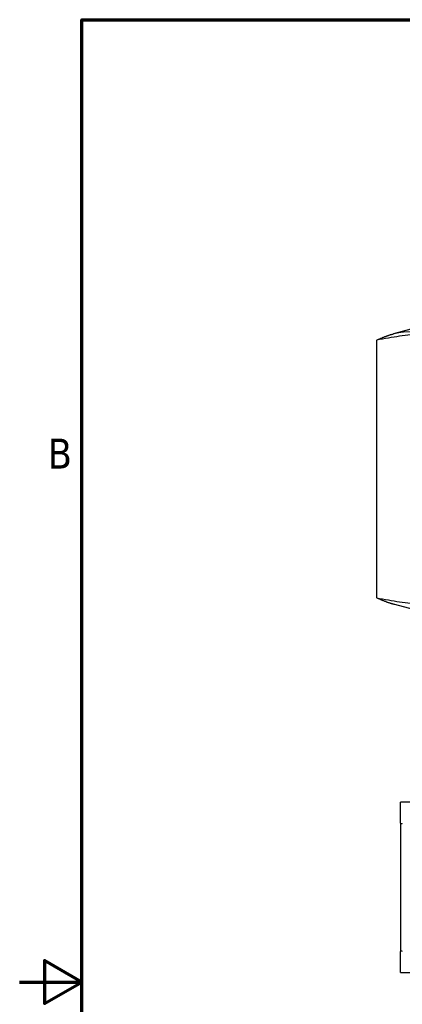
# Model space of a CAD drawing. Header units: inches. Extents: x 0.2 to 10.9, y 0.3 to 8.6.
# Tile 6 of 17: x 0.2 to 1.7, y 4.4 to 8.3. Entities that reach past the tile are written whole.
import ezdxf

# ---------------------------------------------------------------- set-up
doc = ezdxf.new("R2010")
doc.units = ezdxf.units.IN
doc.header["$MEASUREMENT"] = 0
doc.linetypes.add('DASHED', pattern=[0.2067, 0.1654, -0.0413])
for name, color, linetype, lineweight in [('Border (ANSI)', 7, 'Continuous', 70), ('Geometry', 255, 'Continuous', 25), ('Hidden', 252, 'DASHED', 18)]:
    doc.layers.add(name, color=color, linetype=linetype, lineweight=lineweight)
doc.layers.add('Dimensions', color=18, linetype='Continuous')
doc.styles.add('Note Text (ANSI)', font='tahoma.ttf')

# ---------------------------------------------------------------- blocks, each defined once
blk = doc.blocks.new('new block')
at = {"layer": 'Border (ANSI)', "flags": 128}
for points in [[(0, 0), (0, 7.74), (10.24, 7.74), (10.24, 0), (0, 0)], [(-0.25, 3.87), (0, 3.87), (-0.15, 3.9566), (-0.15, 3.7834), (0, 3.87)]]:
    blk.add_lwpolyline(points, dxfattribs=at)
at = {"layer": 'Border (ANSI)', "insert": (-0.1366, 5.935), "char_height": 0.12, "attachment_point": 7, "style": 'Note Text (ANSI)'}
blk.add_mtext('B', dxfattribs=at)

msp = doc.modelspace()

# ---------------------------------------------------------------- linework, layer by layer
at = {"layer": 'Geometry'}
for p, q in [((1.7342, 7.0841), (1.6633, 7.0653)), ((1.5963, 6.0038), (1.5963, 7.0399)), ((1.7941, 5.9436), (1.6633, 5.9783)), ((1.9684, 5.1818), (1.6919, 5.1818)), ((1.6919, 5.0973), (1.6919, 4.5823)), ((1.6919, 4.4978), (1.9684, 4.4978))]:
    msp.add_line(p, q, dxfattribs=at)
for points, weights in [([(2.2679, 7.0399), (1.9321, 7.1039), (1.5963, 7.0399)], [1.01053138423, 1.16686113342, 1.01053138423]), ([(1.5963, 7.0399), (1.6315, 7.0569), (1.6633, 7.0653)], [1.01053138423, 1.04788283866, 1.06738572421]), ([(1.5963, 6.0038), (1.9321, 5.9397), (2.2679, 6.0038)], [1.01053138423, 1.16686113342, 1.01053138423]), ([(1.6633, 5.9783), (1.6315, 5.9868), (1.5963, 6.0038)], [1.06738572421, 1.04788283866, 1.01053138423]), ([(1.6919, 5.0973), (1.6919, 5.1606), (1.6919, 5.1818)], [1.00665603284, 1.01877662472, 1]), ([(1.6919, 4.4978), (1.6919, 4.519), (1.6919, 4.5823)], [1, 1.01877662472, 1.00665603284])]:
    msp.add_rational_spline(points, weights, degree=2, dxfattribs=at)
for points, knots in [([(1.6919, 5.0973), (1.6919, 5.0971), (1.692, 5.0969), (1.6923, 5.0961), (1.6929, 5.0958), (1.6949, 5.0958), (1.6964, 5.0961), (1.6984, 5.0969), (1.6989, 5.0971), (1.6994, 5.0973)], [-0.07152022, -0.07152022, -0.07152022, -0.07152022, -0.07007165, -0.07007165, -0.06495132, -0.06495132, -0.05983099, -0.05983099, -0.05834654, -0.05834654, -0.05834654, -0.05834654]), ([(1.6994, 4.5823), (1.6989, 4.5825), (1.6984, 4.5827), (1.6964, 4.5835), (1.6949, 4.5838), (1.6929, 4.5838), (1.6923, 4.5835), (1.692, 4.5827), (1.6919, 4.5825), (1.6919, 4.5823)], [-0.02855069, -0.02855069, -0.02855069, -0.02855069, -0.02706624, -0.02706624, -0.02194591, -0.02194591, -0.01682558, -0.01682558, -0.01537701, -0.01537701, -0.01537701, -0.01537701])]:
    msp.add_open_spline(points, degree=3, knots=knots, dxfattribs=at)
at = {"layer": 'Hidden', "ltscale": 0.459113}
for points, weights in [([(1.6633, 7.0653), (1.7571, 7.0902), (1.8613, 7.0399)], [1.06738572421, 1.12950967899, 1.01053138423]), ([(1.8613, 6.0038), (1.7571, 5.9534), (1.6633, 5.9783)], [1.01053138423, 1.12950967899, 1.06738572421])]:
    msp.add_rational_spline(points, weights, degree=2, dxfattribs=at)
at = {"layer": 'Hidden', "ltscale": 0.010114}
for points, knots in [([(1.6994, 5.0967), (1.6989, 5.0965), (1.6985, 5.0963), (1.6964, 5.0955), (1.695, 5.0952), (1.6929, 5.0952), (1.6923, 5.0955), (1.692, 5.0963), (1.6919, 5.0965), (1.6919, 5.0967)], [-0.07153804, -0.07153804, -0.07153804, -0.07153804, -0.07007179, -0.07007179, -0.0649515, -0.0649515, -0.05983121, -0.05983121, -0.05836437, -0.05836437, -0.05836437, -0.05836437]), ([(1.6919, 4.5829), (1.6919, 4.5831), (1.692, 4.5833), (1.6923, 4.5841), (1.6929, 4.5844), (1.695, 4.5844), (1.6964, 4.5841), (1.6985, 4.5833), (1.6989, 4.5831), (1.6994, 4.5829)], [-0.02853286, -0.02853286, -0.02853286, -0.02853286, -0.02706602, -0.02706602, -0.02194573, -0.02194573, -0.01682545, -0.01682545, -0.01535919, -0.01535919, -0.01535919, -0.01535919])]:
    msp.add_open_spline(points, degree=3, knots=knots, dxfattribs=at)

# ---------------------------------------------------------------- block references
at = {"layer": 'Dimensions'}
msp.add_blockref('new block', (0.4096, 0.5887), dxfattribs=at)

doc.saveas('drawing.dxf')
